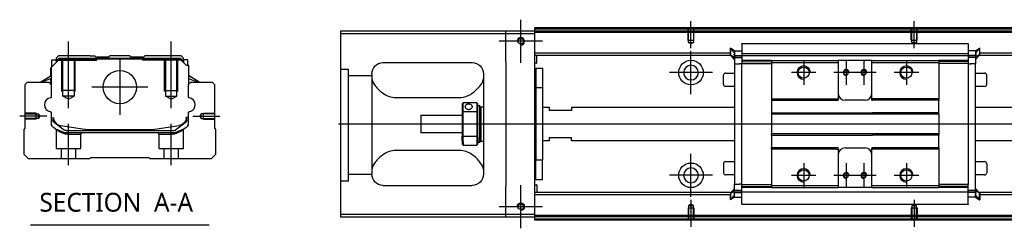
# Model space of a CAD drawing. Header units: millimetres. Extents: x -386 to 3135, y -1989 to 860.
# Tile 11 of 16: x -386 to 56, y -845 to -752. Entities that reach past the tile are written whole.
import ezdxf
from ezdxf.lldxf.tags import DXFTag

# ---------------------------------------------------------------- set-up
doc = ezdxf.new("R2010")
doc.units = ezdxf.units.MM
doc.layers.get('0').update_dxf_attribs({"linetype": 'CONTINUOUS'})
doc.styles.add('CHN', font='msjhbd.ttf')
tags = doc.linetypes.add('DASHED', pattern=[25.72, 12.86, -12.86]).pattern_tags.tags
tags[6:7] = [DXFTag(74, 4), DXFTag(75, 0), DXFTag(340, '0'), DXFTag(46, 0.0), DXFTag(50, 0.0), DXFTag(44, 0.0), DXFTag(45, 0.0)]
tags[4:5] = [DXFTag(74, 4), DXFTag(75, 0), DXFTag(340, '0'), DXFTag(46, 0.0), DXFTag(50, 0.0), DXFTag(44, 0.0), DXFTag(45, 0.0)]

msp = doc.modelspace()

# ---------------------------------------------------------------- linework, layer by layer
at = {"ltscale": 0.2}
for p, q in [((-161.07, -770.81), (-161.07, -751.51)), ((-84.82, -764.3), (-84.82, -752.16)), ((15.18, -764.3), (15.18, -752.16)), ((-363.71, -791.05), (-363.71, -761.23)), ((-317.71, -791.05), (-317.71, -761.23)), ((-151.42, -761.16), (-170.72, -761.16)), ((-84.82, -784.81), (-84.82, -765.51)), ((-340.71, -769.17), (-340.71, -794.12)), ((-34.32, -769.66), (-34.32, -780.66)), ((-15.32, -769.66), (-15.32, -780.66)), ((-7.32, -769.66), (-7.32, -780.66)), ((11.68, -769.66), (11.68, -780.66)), ((-75.17, -775.16), (-94.47, -775.16)), ((-28.82, -775.16), (-39.82, -775.16)), ((-9.82, -775.16), (-20.82, -775.16)), ((-1.82, -775.16), (-12.82, -775.16)), ((17.18, -775.16), (6.18, -775.16)), ((-328.24, -781.64), (-353.19, -781.64)), ((-373.43, -794.64), (-385.58, -794.64)), ((-363.66, -816.64), (-363.66, -798.14)), ((-317.76, -816.64), (-317.76, -798.14)), ((-307.99, -794.64), (-295.85, -794.64)), ((-84.82, -830.76), (-84.82, -811.46)), ((-34.32, -815.66), (-34.32, -826.66)), ((-15.32, -815.66), (-15.32, -826.66)), ((-7.32, -815.66), (-7.32, -826.66)), ((11.68, -815.66), (11.68, -826.66)), ((-75.17, -821.11), (-94.47, -821.11)), ((-28.82, -821.16), (-39.82, -821.16)), ((-9.82, -821.16), (-20.82, -821.16)), ((-1.82, -821.16), (-12.82, -821.16)), ((17.18, -821.16), (6.18, -821.16)), ((-161.07, -844.81), (-161.07, -825.51)), ((-84.82, -832.01), (-84.82, -844.16)), ((15.18, -832.01), (15.18, -844.16)), ((-151.42, -835.16), (-170.72, -835.16))]:
    msp.add_line(p, q, dxfattribs=at)
at = {"linetype": 'Continuous'}
for p, q in [((-167.82, -756.66), (-241.82, -756.66)), ((-241.82, -756.66), (-241.82, -838.66)), ((-241.82, -757.66), (-167.82, -757.66)), ((-167.82, -757.66), (-167.82, -756.66)), ((-154.82, -756.66), (-167.82, -756.66)), ((-167.82, -757.66), (-154.82, -757.66)), ((-167.82, -770.16), (-167.82, -757.66)), ((-154.82, -755.66), (-154.82, -755.16)), ((116.06, -755.66), (-154.82, -755.66)), ((-154.82, -756.66), (-154.82, -755.66)), ((-154.82, -757.66), (-154.82, -756.66)), ((115.82, -756.66), (-154.82, -756.66)), ((-154.82, -838.66), (-154.82, -757.66)), ((-62.07, -762.2), (39.43, -762.2)), ((-62.07, -762.25), (-62.07, -767.56)), ((39.43, -762.25), (39.43, -767.56)), ((-67.17, -766.48), (-154.82, -766.48)), ((-67.17, -767.48), (-154.82, -767.48)), ((-153.82, -770.8), (-153.82, -767.48)), ((-67.07, -764.28), (-67.17, -764.28)), ((-67.17, -766.82), (-67.17, -764.28)), ((-67.17, -764.38), (-65.27, -766.36)), ((-67.17, -767.18), (-67.17, -766.82)), ((-67.17, -767.18), (-67.07, -767.18)), ((-67.17, -767.28), (-67.17, -767.18)), ((-65.27, -769.26), (-67.17, -767.28)), ((-65.27, -765.44), (-67.07, -764.28)), ((-67.07, -764.28), (-67.07, -766.82)), ((-67.07, -767.18), (-67.07, -766.82)), ((-67.07, -767.18), (-65.27, -768.33)), ((-65.4, -767.48), (-62.08, -767.48)), ((-65.27, -765.44), (-62.07, -765.44)), ((-65.27, -767.42), (-65.27, -768.48)), ((-62.07, -766.63), (39.43, -766.63)), ((42.63, -765.44), (39.43, -765.44)), ((39.44, -766.48), (39.43, -766.48)), ((42.75, -767.48), (39.44, -767.48)), ((42.63, -765.44), (44.43, -764.28)), ((44.53, -764.38), (42.63, -766.36)), ((44.43, -767.18), (42.63, -768.33)), ((42.63, -769.26), (44.53, -767.28)), ((42.63, -767.42), (42.63, -768.48)), ((44.43, -764.28), (44.53, -764.28)), ((44.43, -764.28), (44.43, -766.82)), ((44.43, -767.18), (44.43, -766.82)), ((44.53, -767.18), (44.43, -767.18)), ((44.53, -766.82), (44.53, -764.28)), ((163.45, -766.48), (44.53, -766.48)), ((44.53, -767.18), (44.53, -766.82)), ((44.53, -767.28), (44.53, -767.18)), ((163.21, -767.48), (44.53, -767.48)), ((-371.59, -773.09), (-367.69, -769.19)), ((-371.19, -769.49), (-369.19, -769.49)), ((-371.19, -772.69), (-371.19, -769.49)), ((-368.19, -767.64), (-369.19, -768.64)), ((-369.19, -768.64), (-369.19, -769.49)), ((-369.19, -769.49), (-369.19, -770.69)), ((-368.69, -769.64), (-369.19, -769.64)), ((-368.69, -769.56), (-367.83, -768.69)), ((-368.69, -770.19), (-368.69, -769.56)), ((-368.46, -769.65), (-368.69, -769.56)), ((-368.46, -769.65), (-367.73, -768.92)), ((-368.46, -769.96), (-368.46, -769.65)), ((-354.01, -767.64), (-368.19, -767.64)), ((-367.83, -768.69), (-313.6, -768.69)), ((-367.73, -768.92), (-367.83, -768.69)), ((-367.73, -768.92), (-313.69, -768.92)), ((-313.73, -769.19), (-367.69, -769.19)), ((-354.01, -767.64), (-351.91, -767.64)), ((-351.91, -767.64), (-351.36, -768.19)), ((-351.36, -768.19), (-351.01, -768.19)), ((-345.71, -768.19), (-351.01, -768.19)), ((-351.01, -768.69), (-351.01, -768.19)), ((-345.71, -768.19), (-345.16, -767.64)), ((-336.26, -767.64), (-345.16, -767.64)), ((-335.71, -768.19), (-336.26, -767.64)), ((-330.41, -768.19), (-335.71, -768.19)), ((-330.41, -768.19), (-330.06, -768.19)), ((-330.41, -768.69), (-330.41, -768.19)), ((-330.06, -768.19), (-329.51, -767.64)), ((-330.06, -768.19), (-329.51, -767.64)), ((-327.41, -767.64), (-329.51, -767.64)), ((-329.51, -767.64), (-329.51, -767.64)), ((-313.23, -767.64), (-327.41, -767.64)), ((-311.03, -771.89), (-313.73, -769.19)), ((-313.69, -768.92), (-313.6, -768.69)), ((-312.96, -769.65), (-313.69, -768.92)), ((-312.73, -769.56), (-313.6, -768.69)), ((-312.23, -768.64), (-313.23, -767.64)), ((-312.96, -769.65), (-312.73, -769.56)), ((-312.96, -769.96), (-312.96, -769.65)), ((-312.73, -770.19), (-312.73, -769.56)), ((-312.23, -769.64), (-312.73, -769.64)), ((-312.23, -769.49), (-312.23, -768.64)), ((-310.23, -769.49), (-312.23, -769.49)), ((-312.23, -769.49), (-312.23, -770.69)), ((-311.03, -771.89), (-309.88, -771.89)), ((-310.23, -771.89), (-310.23, -769.49)), ((-310.23, -769.49), (-310.23, -769.49)), ((-309.88, -771.89), (-309.88, -779.14)), ((-309.88, -771.89), (-309.83, -771.89)), ((-309.83, -776.54), (-309.83, -771.89)), ((-309.83, -771.89), (-309.73, -771.89)), ((-309.73, -776.6), (-309.73, -771.89)), ((-222.82, -770.66), (-182.82, -770.66)), ((-167.82, -770.16), (-167.82, -826.16)), ((-154.02, -771), (-154.82, -771)), ((-65.27, -768.33), (-62.07, -768.33)), ((-65.27, -768.48), (-65.27, -771.18)), ((-65.27, -771.18), (-63.07, -771.18)), ((-65.27, -771.18), (-65.27, -825.14)), ((-62.07, -771.18), (-63.07, -771.18)), ((-62.07, -767.68), (-62.07, -767.56)), ((-62.07, -767.68), (-62.07, -769.68)), ((39.43, -767.68), (-62.07, -767.68)), ((-48.82, -769.68), (-62.07, -769.68)), ((-62.07, -769.68), (-62.07, -770.41)), ((-62.07, -770.41), (-48.82, -770.18)), ((-62.07, -770.41), (-62.07, -771.14)), ((-62.07, -771.14), (-48.82, -771.04)), ((-62.07, -825.18), (-62.07, -771.14)), ((-48.82, -769.68), (-48.82, -770.68)), ((-48.82, -770.68), (-48.82, -786.96)), ((-19.07, -769.68), (-18.82, -769.68)), ((-19.07, -770.68), (-18.82, -770.68)), ((-18.82, -769.68), (-18.82, -770.68)), ((-3.82, -769.68), (-18.82, -769.68)), ((-18.82, -770.68), (-18.82, -786.96)), ((-3.82, -769.68), (26.18, -769.68)), ((-3.82, -770.68), (-3.82, -769.68)), ((-3.82, -770.68), (26.18, -770.68)), ((-3.82, -786.96), (-3.82, -770.68)), ((26.18, -769.68), (26.18, -770.68)), ((39.43, -769.68), (26.18, -769.68)), ((39.43, -770.41), (26.18, -770.18)), ((26.18, -770.68), (26.18, -786.96)), ((39.43, -771.14), (26.18, -771.04)), ((39.43, -767.68), (39.43, -767.56)), ((39.43, -767.68), (39.43, -767.56)), ((39.43, -767.68), (39.43, -769.68)), ((42.63, -768.33), (39.43, -768.33)), ((39.43, -769.68), (39.43, -770.41)), ((39.43, -770.41), (39.43, -771.14)), ((39.43, -771.14), (39.43, -825.18)), ((39.43, -771.18), (40.43, -771.18)), ((42.63, -771.18), (40.43, -771.18)), ((42.63, -768.48), (42.63, -771.18)), ((42.63, -827.99), (42.63, -771.18)), ((-371.69, -776.6), (-371.69, -773.19)), ((-371.59, -776.54), (-371.59, -773.09)), ((-371.54, -773.04), (-371.54, -779.14)), ((-227.82, -775.66), (-227.82, -820.66)), ((-177.82, -775.66), (-177.82, -820.66)), ((-154.32, -773.16), (-151.32, -773.16)), ((-154.32, -773.16), (-154.32, -781.91)), ((-151.32, -773.16), (-151.32, -781.91)), ((-69.32, -775.38), (-65.27, -775.38)), ((42.63, -775.38), (46.68, -775.38)), ((-382.21, -779.64), (-383.21, -780.64)), ((-383.21, -780.64), (-383.21, -800.09)), ((-372.39, -779.64), (-382.21, -779.64)), ((-376.6, -779.64), (-371.54, -776.51)), ((-371.54, -777.85), (-376.05, -779.64)), ((-371.39, -780.64), (-372.39, -779.64)), ((-371.69, -780.34), (-371.69, -777.91)), ((-371.59, -780.44), (-371.59, -777.87)), ((-371.39, -785.96), (-371.39, -780.64)), ((-309.03, -779.64), (-310.03, -780.64)), ((-310.03, -780.64), (-310.03, -785.96)), ((-304.82, -779.64), (-309.88, -776.51)), ((-309.88, -777.85), (-305.37, -779.64)), ((-309.83, -780.44), (-309.83, -777.87)), ((-304.82, -779.64), (-309.73, -776.6)), ((-309.73, -780.34), (-309.73, -777.91)), ((-299.21, -779.64), (-309.03, -779.64)), ((-298.21, -780.64), (-299.21, -779.64)), ((-298.21, -800.09), (-298.21, -780.64)), ((-70.32, -780.38), (-70.32, -776.38)), ((-70.32, -776.38), (-70.32, -776.38)), ((47.68, -780.38), (47.68, -776.38)), ((-154.82, -783.75), (-154.32, -783.75)), ((-151.32, -781.91), (-154.32, -781.91)), ((-154.32, -781.91), (-154.32, -814.41)), ((-151.32, -781.91), (-151.32, -814.41)), ((-65.27, -781.38), (-69.32, -781.38)), ((46.68, -781.38), (42.63, -781.38)), ((-217.82, -786.25), (-187.82, -786.25)), ((-187.32, -789.16), (-187.32, -792.75)), ((-180.82, -788.66), (-186.82, -788.66)), ((-186.82, -792.61), (-186.82, -788.66)), ((-180.82, -788.66), (-180.82, -792.61)), ((-180.32, -792.75), (-180.32, -789.16)), ((-154.32, -786.75), (-154.82, -786.75)), ((-48.82, -786.96), (-19.93, -786.96)), ((-48.82, -786.96), (-48.82, -787.51)), ((-48.82, -787.51), (-18.82, -787.51)), ((-48.82, -787.51), (-48.82, -793.16)), ((-18.82, -786.96), (-18.82, -787.51)), ((-6.82, -787.51), (-15.82, -787.51)), ((-3.82, -787.51), (-3.82, -786.96)), ((-3.82, -787.51), (-3.57, -787.51)), ((12.43, -787.51), (-3.57, -787.51)), ((26.18, -787.51), (12.43, -787.51)), ((26.18, -786.96), (26.18, -787.51)), ((26.18, -793.16), (26.18, -787.51)), ((-371.39, -797.58), (-371.39, -793.18)), ((-310.03, -793.18), (-310.03, -797.58)), ((-187.32, -792.75), (-187.32, -803.57)), ((-186.82, -803.7), (-186.82, -792.61)), ((-186.82, -792.61), (-180.82, -792.61)), ((-180.82, -792.61), (-180.82, -803.7)), ((-180.32, -789.91), (-179.62, -789.91)), ((-180.32, -803.57), (-180.32, -792.75)), ((-179.62, -789.91), (-179.32, -790.21)), ((-179.62, -789.91), (-179.62, -803.99)), ((-179.32, -803.78), (-179.32, -790.21)), ((-179.32, -791.01), (-178.82, -790.51)), ((-178.82, -790.51), (-177.82, -790.51)), ((-178.82, -805.81), (-178.82, -790.51)), ((-151.32, -790.66), (-148.32, -790.66)), ((-148.32, -790.66), (-148.32, -792.16)), ((-138.32, -792.16), (-148.32, -792.16)), ((-138.32, -790.66), (-65.27, -790.66)), ((-138.32, -790.66), (-138.32, -792.16)), ((-48.82, -793.16), (-3.57, -793.16)), ((-48.82, -793.16), (-48.82, -793.71)), ((26.18, -793.71), (-48.82, -793.71)), ((-48.82, -793.71), (-48.82, -802.61)), ((12.43, -793.16), (-3.57, -793.16)), ((26.18, -793.16), (12.43, -793.16)), ((26.18, -793.71), (26.18, -793.16)), ((26.18, -793.71), (26.18, -802.61)), ((42.63, -790.66), (157.62, -790.66)), ((-370.69, -795.3), (-370.69, -796.38)), ((-370.39, -795.3), (-370.39, -796.34)), ((-370, -797.64), (-370.07, -797.59)), ((-365.59, -800.86), (-370, -797.64)), ((-311.42, -797.64), (-315.84, -800.86)), ((-311.35, -797.59), (-311.42, -797.64)), ((-310.03, -795.3), (-311.03, -795.3)), ((-311.03, -795.3), (-311.03, -796.34)), ((-310.73, -796.38), (-310.73, -795.3)), ((-205.82, -794.16), (-187.32, -794.16)), ((-205.82, -794.16), (-205.82, -802.16)), ((-383.21, -800.09), (-383.71, -800.59)), ((-383.71, -800.59), (-383.71, -811.64)), ((-367.32, -798.77), (-356.41, -800.51)), ((-364.7, -801.14), (-316.72, -801.14)), ((-317.22, -802.14), (-364.2, -802.14)), ((-354.76, -800.64), (-326.66, -800.64)), ((-325.01, -800.51), (-314.1, -798.77)), ((-311.89, -800.35), (-315.31, -801.76)), ((-297.71, -800.59), (-298.21, -800.09)), ((-297.71, -811.64), (-297.71, -800.59)), ((-187.32, -802.16), (-205.82, -802.16)), ((26.18, -802.61), (-48.82, -802.61)), ((-48.82, -803.16), (-48.82, -802.61)), ((26.18, -802.61), (26.18, -803.16)), ((-187.32, -805.58), (-187.32, -803.57)), ((-187.32, -805.58), (-187.32, -807.16)), ((-180.82, -803.7), (-186.82, -803.7)), ((-186.82, -805.94), (-186.82, -803.7)), ((-186.82, -805.94), (-186.82, -807.66)), ((-180.82, -803.7), (-180.82, -805.94)), ((-180.82, -805.94), (-180.82, -807.66)), ((-180.32, -807.16), (-180.32, -803.57)), ((-179.62, -806.41), (-180.32, -806.41)), ((-179.62, -806.41), (-179.62, -803.99)), ((-179.32, -806.11), (-179.62, -806.41)), ((-179.32, -803.78), (-179.32, -806.11)), ((-179.32, -805.31), (-178.82, -805.81)), ((-178.82, -805.81), (-177.82, -805.81)), ((-148.32, -805.66), (-151.32, -805.66)), ((-148.32, -804.16), (-138.32, -804.16)), ((-148.32, -804.16), (-148.32, -805.66)), ((-138.32, -805.66), (-138.32, -804.16)), ((-65.27, -805.66), (-138.32, -805.66)), ((-48.82, -803.16), (-3.57, -803.16)), ((-48.82, -803.16), (-48.82, -808.81)), ((12.43, -803.16), (-3.57, -803.16)), ((26.18, -803.16), (12.43, -803.16)), ((26.18, -808.81), (26.18, -803.16)), ((154.01, -805.66), (42.63, -805.66)), ((-383.71, -811.64), (-381.71, -813.64)), ((-299.71, -813.64), (-297.71, -811.64)), ((-187.82, -810.06), (-217.82, -810.06)), ((-186.82, -807.66), (-180.82, -807.66)), ((-154.82, -809.56), (-154.32, -809.56)), ((-18.82, -808.81), (-48.82, -808.81)), ((-48.82, -809.36), (-48.82, -808.81)), ((-19.93, -809.36), (-48.82, -809.36)), ((-48.82, -809.36), (-48.82, -825.64)), ((-18.82, -808.81), (-18.82, -809.36)), ((-18.82, -809.36), (-18.82, -825.64)), ((-15.82, -808.81), (-6.82, -808.81)), ((-3.82, -809.36), (-3.82, -808.81)), ((-3.82, -825.64), (-3.82, -809.36)), ((12.43, -808.81), (-3.57, -808.81)), ((26.18, -808.81), (12.43, -808.81)), ((26.18, -808.81), (26.18, -809.36)), ((26.18, -809.36), (26.18, -825.64)), ((-381.71, -813.64), (-354.21, -813.64)), ((-354.21, -813.64), (-353.71, -813.14)), ((-353.71, -813.14), (-327.71, -813.14)), ((-327.71, -813.14), (-327.21, -813.64)), ((-327.21, -813.64), (-299.71, -813.64)), ((-154.32, -812.56), (-154.82, -812.56)), ((-151.32, -814.41), (-154.32, -814.41)), ((-154.32, -823.16), (-154.32, -814.41)), ((-151.32, -823.16), (-151.32, -814.41)), ((-70.32, -815.94), (-70.32, -819.94)), ((-69.32, -814.94), (-65.27, -814.94)), ((42.63, -814.94), (46.68, -814.94)), ((47.68, -815.94), (47.68, -819.94)), ((47.68, -819.94), (47.68, -819.94)), ((-151.32, -823.16), (-154.32, -823.16)), ((-65.27, -820.94), (-69.32, -820.94)), ((46.68, -820.94), (42.63, -820.94)), ((-222.82, -825.66), (-182.82, -825.66)), ((-167.82, -838.66), (-167.82, -826.16)), ((-154.82, -825.31), (-154.02, -825.31)), ((-67.17, -828.84), (-154.82, -828.84)), ((-153.82, -825.51), (-153.82, -828.84)), ((-65.27, -827.06), (-67.17, -829.04)), ((-67.17, -829.04), (-67.17, -829.14)), ((-67.17, -829.14), (-67.17, -829.49)), ((-67.17, -829.14), (-67.07, -829.14)), ((-67.07, -829.14), (-65.27, -827.99)), ((-67.07, -829.14), (-67.07, -829.49)), ((-65.4, -828.84), (-62.08, -828.84)), ((-65.27, -827.84), (-65.27, -825.14)), ((-65.27, -825.14), (-63.07, -825.14)), ((-65.27, -828.89), (-65.27, -827.84)), ((-65.27, -827.99), (-62.07, -827.99)), ((-62.07, -825.14), (-63.07, -825.14)), ((-62.07, -825.91), (-62.07, -825.18)), ((-62.07, -825.18), (-48.82, -825.28)), ((-62.07, -825.91), (-48.82, -826.14)), ((-62.07, -826.64), (-62.07, -825.91)), ((-62.07, -828.64), (-62.07, -826.64)), ((-48.86, -826.64), (-62.07, -826.64)), ((39.43, -828.64), (-62.07, -828.64)), ((-62.07, -834.07), (-62.07, -828.64)), ((-62.07, -828.64), (-62.07, -828.76)), ((-48.82, -825.64), (-48.82, -826.64)), ((-19.07, -825.64), (-18.82, -825.64)), ((-19.07, -826.64), (-18.82, -826.64)), ((-18.82, -825.64), (-18.82, -826.64)), ((-3.82, -826.64), (-18.82, -826.64)), ((-3.82, -825.64), (26.18, -825.64)), ((-3.82, -826.64), (-3.82, -825.64)), ((-3.82, -826.64), (26.18, -826.64)), ((39.43, -825.18), (26.18, -825.28)), ((26.18, -825.64), (26.18, -826.64)), ((39.43, -825.91), (26.18, -826.14)), ((39.43, -826.64), (26.18, -826.64)), ((39.43, -826.64), (39.43, -825.14)), ((39.43, -828.64), (39.43, -826.64)), ((42.63, -827.99), (39.43, -827.99)), ((39.43, -828.64), (39.43, -828.76)), ((39.43, -828.64), (39.43, -828.76)), ((39.43, -834.07), (39.43, -828.76)), ((42.75, -828.84), (39.44, -828.84)), ((42.63, -827.06), (44.53, -829.04)), ((42.63, -828.89), (42.63, -827.84)), ((44.43, -829.14), (42.63, -827.99)), ((44.43, -829.14), (44.43, -829.49)), ((44.53, -829.14), (44.43, -829.14)), ((148.42, -828.84), (44.53, -828.84)), ((44.53, -829.04), (44.53, -829.14)), ((44.53, -829.14), (44.53, -829.49)), ((-67.17, -829.84), (-154.82, -829.84)), ((-67.17, -829.49), (-67.17, -832.03)), ((-67.17, -831.93), (-65.27, -829.95)), ((-67.07, -832.03), (-67.17, -832.03)), ((-67.07, -832.03), (-67.07, -829.49)), ((-65.27, -830.88), (-67.07, -832.03)), ((-65.27, -830.88), (-62.07, -830.88)), ((42.63, -830.88), (39.43, -830.88)), ((44.53, -831.93), (42.63, -829.95)), ((42.63, -830.88), (44.43, -832.03)), ((44.43, -832.03), (44.43, -829.49)), ((44.43, -832.03), (44.53, -832.03)), ((44.53, -829.49), (44.53, -832.03)), ((148.18, -829.84), (44.53, -829.84)), ((39.43, -834.12), (-62.07, -834.12)), ((-241.82, -838.66), (-241.82, -839.66)), ((-167.82, -838.66), (-241.82, -838.66)), ((-241.82, -839.66), (-167.82, -839.66)), ((-167.82, -839.66), (-167.82, -838.66)), ((-154.82, -838.66), (-167.82, -838.66)), ((-167.82, -839.66), (-154.82, -839.66)), ((-154.82, -839.66), (-154.82, -838.66)), ((95.82, -839.66), (-154.82, -839.66)), ((-154.82, -840.66), (-154.82, -839.66)), ((95.58, -840.66), (-154.82, -840.66)), ((-154.82, -841.16), (-154.82, -840.66))]:
    msp.add_line(p, q, dxfattribs=at)
at = {"linetype": 'DASHED'}
for p, q in [((385.18, -757.16), (-154.82, -757.16)), ((-62.07, -762.25), (-62.07, -762.2)), ((39.43, -762.25), (39.43, -762.2)), ((-368.69, -769.64), (-351.01, -769.64)), ((-351.36, -769.64), (-351.36, -768.19)), ((-351.01, -769.64), (-351.01, -768.69)), ((-330.41, -769.64), (-330.41, -768.69)), ((-312.73, -769.64), (-330.41, -769.64)), ((-330.06, -769.64), (-330.06, -768.19)), ((-312.23, -769.64), (-312.23, -769.49)), ((-310.23, -771.64), (-310.23, -771.64)), ((-63.07, -768.48), (-65.27, -768.48)), ((-62.07, -768.48), (-62.57, -768.48)), ((-62.07, -768.98), (-62.07, -768.98)), ((39.43, -768.98), (39.43, -768.98)), ((-309.67, -776.64), (-309.67, -776.64)), ((-48.85, -778.36), (-48.82, -778.36)), ((-369.21, -800.82), (-369.21, -809.14)), ((-364.16, -802.64), (-358.21, -802.64)), ((-358.21, -802.64), (-357.71, -802.14)), ((-358.21, -809.14), (-358.21, -802.64)), ((-323.76, -802.14), (-323.26, -802.64)), ((-323.26, -802.64), (-323.26, -809.14)), ((-323.26, -802.64), (-317.27, -802.64)), ((-312.26, -809.14), (-312.26, -800.84)), ((-369.21, -809.14), (-363.71, -809.14)), ((-367.01, -809.14), (-367.01, -813.64)), ((-363.71, -809.14), (-358.21, -809.14)), ((-360.41, -813.64), (-360.41, -809.14)), ((-323.26, -809.14), (-312.26, -809.14)), ((-321.06, -809.14), (-321.06, -813.64)), ((-314.46, -813.64), (-314.46, -809.14)), ((-238.32, -823.68), (-241.82, -823.68)), ((-63.07, -827.84), (-65.27, -827.84)), ((-62.07, -827.84), (-62.57, -827.84)), ((-62.07, -827.34), (-62.07, -827.34)), ((39.43, -827.34), (39.43, -827.34)), ((39.43, -827.84), (39.93, -827.84)), ((-62.07, -834.07), (-62.07, -834.12)), ((39.43, -834.07), (39.43, -834.12)), ((95.94, -839.16), (-154.82, -839.16))]:
    msp.add_line(p, q, dxfattribs=at)
at = {"linetype": 'DASHED', "ltscale": 0.1}
for p, q in [((-86.12, -760.66), (-86.12, -755.66)), ((-85.9, -761.66), (-85.9, -755.66)), ((-83.75, -755.66), (-83.75, -761.66)), ((-83.52, -760.66), (-83.52, -755.66)), ((13.88, -760.66), (13.88, -755.66)), ((14.1, -761.66), (14.1, -755.66)), ((16.25, -755.66), (16.25, -761.66)), ((16.48, -760.66), (16.48, -755.66)), ((-86.12, -760.66), (-83.52, -760.66)), ((-84.82, -762.3), (-85.9, -761.66)), ((-85.9, -761.66), (-83.75, -761.66)), ((-83.75, -761.66), (-84.82, -762.3)), ((13.88, -760.66), (16.48, -760.66)), ((15.18, -762.3), (14.1, -761.66)), ((14.1, -761.66), (16.25, -761.66)), ((16.25, -761.66), (15.18, -762.3)), ((-366.71, -783.64), (-366.71, -769.64)), ((-366.21, -785.64), (-366.21, -769.64)), ((-361.21, -769.64), (-361.21, -785.64)), ((-360.71, -783.64), (-360.71, -769.64)), ((-320.71, -783.64), (-320.71, -769.64)), ((-320.21, -769.64), (-320.21, -785.64)), ((-315.21, -785.64), (-315.21, -769.64)), ((-314.71, -783.64), (-314.71, -769.64)), ((-360.71, -783.19), (-366.71, -783.19)), ((-320.71, -783.19), (-314.71, -783.19)), ((-361.21, -785.64), (-366.21, -785.64)), ((-363.71, -787.09), (-366.21, -785.64)), ((-363.71, -787.09), (-361.21, -785.64)), ((-320.21, -785.64), (-315.21, -785.64)), ((-317.71, -787.09), (-320.21, -785.64)), ((-317.71, -787.09), (-315.21, -785.64)), ((-378.21, -793.34), (-383.21, -793.34)), ((-383.21, -793.57), (-377.22, -793.57)), ((-378.21, -795.94), (-378.21, -793.34)), ((-377.22, -793.57), (-376.57, -794.64)), ((-377.22, -795.72), (-377.22, -793.57)), ((-304.21, -793.57), (-304.85, -794.64)), ((-298.21, -793.57), (-304.21, -793.57)), ((-304.21, -795.72), (-304.21, -793.57)), ((-303.21, -795.94), (-303.21, -793.34)), ((-303.21, -793.34), (-298.21, -793.34)), ((-377.22, -795.72), (-383.21, -795.72)), ((-378.21, -795.94), (-383.21, -795.94)), ((-376.57, -794.64), (-377.22, -795.72)), ((-304.85, -794.64), (-304.21, -795.72)), ((-304.21, -795.72), (-298.21, -795.72)), ((-303.21, -795.94), (-298.21, -795.94)), ((-86.12, -835.66), (-83.52, -835.66)), ((-86.12, -835.66), (-86.12, -840.66)), ((-84.82, -834.02), (-85.9, -834.66)), ((-85.9, -834.66), (-85.9, -840.66)), ((-85.9, -834.66), (-83.75, -834.66)), ((-83.75, -834.66), (-84.82, -834.02)), ((-83.75, -840.66), (-83.75, -834.66)), ((-83.52, -835.66), (-83.52, -840.66)), ((13.88, -835.66), (16.48, -835.66)), ((13.88, -835.66), (13.88, -840.66)), ((15.18, -834.02), (14.1, -834.66)), ((14.1, -834.66), (14.1, -840.66)), ((14.1, -834.66), (16.25, -834.66)), ((16.25, -834.66), (15.18, -834.02)), ((16.25, -840.66), (16.25, -834.66)), ((16.48, -835.66), (16.48, -840.66))]:
    msp.add_line(p, q, dxfattribs=at)
at = {"linetype": 'DASHED', "ltscale": 0.3}
for p, q in [((-241.82, -773.68), (-238.32, -773.68)), ((-238.32, -823.68), (-238.32, -773.68)), ((-227.82, -776.68), (-238.32, -776.68)), ((-227.82, -820.68), (-238.32, -820.68))]:
    msp.add_line(p, q, dxfattribs=at)
for p, q in [((399.18, -798.2), (-242.82, -798.16)), ((-380.73, -843.27), (-300.68, -843.27))]:
    msp.add_line(p, q)
for centre in [(-161.07, -761.16), (-161.07, -835.16)]:
    msp.add_circle(centre, 1.25)
at = {"linetype": 'Continuous'}
for centre, radius in [((-84.82, -775.16), 5.5), ((-340.71, -781.64), 7.47), ((-34.32, -775.16), 2.5), ((11.68, -775.16), 2.5), ((-84.82, -821.11), 5.5), ((-34.32, -821.16), 2.5), ((11.68, -821.16), 2.5)]:
    msp.add_circle(centre, radius, dxfattribs=at)
at = {"linetype": 'Continuous', "extrusion": (0, 0, -1)}
for centre, radius in [((84.82, -775.16), 3.3), ((15.32, -775.16), 1.05), ((7.32, -775.16), 1.05), ((15.32, -821.16), 1.05), ((7.32, -821.16), 1.05)]:
    msp.add_circle(centre, radius, dxfattribs=at)
at = {"linetype": 'Continuous', "extrusion": (-6.12303e-17, 0, -1)}
msp.add_circle((84.82, -821.11), 3.3, dxfattribs=at)
at = {"linetype": 'Continuous'}
for centre, radius, start, end in [((-161.07, -761.16), 1.65, 270, 180), ((-154.02, -770.8), 0.2, 270, 0), ((-69.32, -776.38), 1, 90, 180), ((46.68, -776.38), 1, 0, 90), ((-69.32, -780.38), 1, 180, 270), ((46.68, -780.38), 1, 270, 0), ((-15.82, -784.51), 3, 180, 270), ((-6.82, -784.51), 3, 270, 360), ((-371.89, -785.96), 0.5, 285.1919, 0), ((-309.53, -785.96), 0.5, 180, 254.8081), ((-371.89, -793.18), 0.5, 0, 74.8081), ((-309.53, -793.18), 0.5, 105.1919, 180), ((-366.69, -794.82), 4, 202.3316, 260.9414), ((-314.73, -794.82), 4, 337.6678, 353.1681), ((-314.73, -794.82), 3.77, 349.0413, 352.7469), ((-354.76, -790.14), 10.5, 260.9414, 270), ((-326.66, -790.14), 10.5, 270, 279.0586), ((-316.72, -799.64), 1.5, 270, 306.0274), ((-15.82, -811.81), 3, 90, 180), ((-6.82, -811.81), 3, 0, 90), ((-69.32, -815.94), 1, 90, 180), ((46.68, -815.94), 1, 0, 90), ((-69.32, -819.94), 1, 180, 270), ((46.68, -819.94), 1, 270, 0), ((-154.02, -825.51), 0.2, 0, 90)]:
    msp.add_arc(centre, radius, start, end, dxfattribs=at)
at = {"linetype": 'Continuous', "extrusion": (-6.12303e-17, 0, -1)}
for centre, radius, start, end in [((222.82, -775.66), 5, 0, 90), ((182.82, -775.66), 5, 90, 180), ((222.82, -820.66), 5, 270, 0), ((182.82, -820.66), 5, 180, 270), ((161.07, -835.16), 1.65, 0, 270)]:
    msp.add_arc(centre, radius, start, end, dxfattribs=at)
for centre, radius, start, end in [((-34.32, -775.16), 3, 0, 270), ((-15.32, -775.16), 1.3, 0, 270), ((-7.32, -775.16), 1.3, 0, 270), ((11.68, -775.16), 3, 0, 270), ((-371.27, -789.57), 3.17, 98.9371, 261.0629), ((-310.15, -789.57), 3.17, 278.9371, 81.0629), ((-34.32, -821.16), 3, 0, 270), ((-15.32, -821.16), 1.3, 0, 270), ((-7.32, -821.16), 1.3, 0, 270), ((11.68, -821.16), 3, 0, 270)]:
    msp.add_arc(centre, radius, start, end)
at = {"linetype": 'Continuous', "extrusion": (0, 0, -1)}
for centre, radius, start, end in [((368.39, -797.58), 3, 292.4327, 0), ((369.19, -796.38), 1.5, 306.0274, 0), ((366.69, -794.82), 4, 337.6678, 353.1681), ((366.69, -794.82), 3.77, 349.0413, 352.7469), ((314.73, -794.82), 4, 202.3316, 260.9414), ((313.03, -797.58), 3, 180, 247.5673), ((312.23, -796.38), 1.5, 180, 233.9726), ((364.2, -797.14), 5, 270, 292.4327), ((364.7, -799.64), 1.5, 270, 306.0274), ((317.22, -797.14), 5, 247.5673, 270)]:
    msp.add_arc(centre, radius, start, end, dxfattribs=at)
at = {"linetype": 'Continuous'}
for points, degree in [([(116.18, -755.16), (-154.82, -755.16)], 1), ([(-65.43, -767.13), (-65.42, -766.95), (-65.4, -766.77), (-65.38, -766.61)], 3), ([(-65.43, -767.26), (-65.42, -767.34), (-65.41, -767.41), (-65.39, -767.49)], 3), ([(42.79, -767.13), (42.77, -766.95), (42.75, -766.77), (42.74, -766.61)], 3), ([(42.78, -767.26), (42.77, -767.34), (42.76, -767.41), (42.75, -767.49)], 3), ([(-65.27, -768.48), (-64.27, -768.48)], 1), ([(-64.27, -768.48), (-62.07, -768.48)], 1), ([(-48.82, -769.68), (-19.07, -769.68)], 1), ([(-48.82, -770.68), (-19.07, -770.68)], 1), ([(42.63, -768.48), (39.43, -768.48)], 1), ([(-371.54, -779.14), (-371.54, -779.74)], 1), ([(-371.54, -779.74), (-371.54, -780.49)], 1), ([(-309.88, -779.14), (-309.88, -779.74)], 1), ([(-309.88, -779.74), (-309.88, -780.49)], 1), ([(-227.82, -777.87), (-227.82, -778.62), (-227.35, -779.59), (-226.58, -780.66)], 3), ([(-187.32, -789.16), (-187.16, -788.99), (-186.99, -788.83), (-186.82, -788.66)], 3), ([(-180.82, -788.66), (-180.66, -788.83), (-180.49, -788.99), (-180.32, -789.16)], 3), ([(-19.93, -786.96), (-18.93, -786.96)], 1), ([(-18.82, -786.96), (-18.93, -786.96)], 1), ([(-3.82, -786.96), (-3.57, -786.96)], 1), ([(12.43, -786.96), (-3.57, -786.96)], 1), ([(26.18, -786.96), (12.43, -786.96)], 1), ([(-186.82, -792.61), (-186.99, -792.66), (-187.16, -792.7), (-187.32, -792.75)], 3), ([(-180.82, -792.61), (-180.66, -792.66), (-180.49, -792.7), (-180.32, -792.75)], 3), ([(-186.82, -803.7), (-186.99, -803.66), (-187.16, -803.61), (-187.32, -803.57)], 3), ([(-186.82, -807.66), (-186.99, -807.49), (-187.16, -807.33), (-187.32, -807.16)], 3), ([(-180.82, -803.7), (-180.66, -803.66), (-180.49, -803.61), (-180.32, -803.57)], 3), ([(-180.32, -807.16), (-180.49, -807.33), (-180.66, -807.49), (-180.82, -807.66)], 3), ([(-19.93, -809.36), (-18.93, -809.36)], 1), ([(-18.82, -809.36), (-18.93, -809.36)], 1), ([(-3.82, -808.81), (-3.57, -808.81)], 1), ([(-3.82, -809.36), (-3.57, -809.36)], 1), ([(12.43, -809.36), (-3.57, -809.36)], 1), ([(26.18, -809.36), (12.43, -809.36)], 1), ([(-226.58, -815.66), (-227.35, -816.73), (-227.82, -817.7), (-227.82, -818.45)], 3), ([(-177.82, -818.45), (-177.82, -817.7), (-178.29, -816.73), (-179.07, -815.66)], 3), ([(-65.43, -829.06), (-65.42, -828.98), (-65.41, -828.9), (-65.39, -828.83)], 3), ([(-65.43, -829.19), (-65.42, -829.37), (-65.4, -829.55), (-65.38, -829.71)], 3), ([(-65.27, -827.84), (-64.27, -827.84)], 1), ([(-64.27, -827.84), (-62.07, -827.84)], 1), ([(-48.82, -825.64), (-35.07, -825.64)], 1), ([(-48.82, -826.64), (-35.07, -826.64)], 1), ([(-35.07, -825.64), (-34.07, -825.64)], 1), ([(-35.07, -826.64), (-34.07, -826.64)], 1), ([(-34.07, -825.64), (-19.07, -825.64)], 1), ([(-34.07, -826.64), (-19.07, -826.64)], 1), ([(42.63, -827.84), (39.43, -827.84)], 1), ([(42.78, -829.06), (42.77, -828.98), (42.76, -828.9), (42.75, -828.83)], 3), ([(95.46, -841.16), (-154.82, -841.16)], 1)]:
    msp.add_open_spline(points, degree=degree, dxfattribs=at)
for points, knots in [([(-65.43, -767.26), (-65.43, -767.24), (-65.43, -767.22), (-65.44, -767.17), (-65.43, -767.15), (-65.43, -767.13)], [0, 0, 0, 0, 0.477374, 0.477374, 1, 1, 1, 1]), ([(-65.27, -765.44), (-65.26, -765.45), (-65.26, -765.52), (-65.28, -765.74), (-65.3, -765.9), (-65.35, -766.28), (-65.37, -766.51), (-65.41, -766.88), (-65.42, -767), (-65.43, -767.13)], [0, 0, 0, 0, 0.287722, 0.287722, 0.57524, 0.57524, 0.866218, 0.866218, 1, 1, 1, 1]), ([(-65.39, -767.49), (-65.38, -767.57), (-65.37, -767.64), (-65.34, -767.85), (-65.32, -767.97), (-65.3, -768.16), (-65.29, -768.23), (-65.27, -768.31), (-65.27, -768.33), (-65.27, -768.33)], [0, 0, 0, 0, 0.160093, 0.160093, 0.46629, 0.46629, 0.769268, 0.769268, 1, 1, 1, 1]), ([(42.63, -765.44), (42.62, -765.45), (42.62, -765.52), (42.64, -765.74), (42.66, -765.9), (42.7, -766.28), (42.73, -766.51), (42.77, -766.88), (42.78, -767), (42.79, -767.13)], [0, 0, 0, 0, 0.287722, 0.287722, 0.57524, 0.57524, 0.866218, 0.866218, 1, 1, 1, 1]), ([(42.75, -767.49), (42.74, -767.57), (42.73, -767.64), (42.7, -767.85), (42.68, -767.97), (42.65, -768.16), (42.64, -768.23), (42.63, -768.31), (42.63, -768.33), (42.63, -768.33)], [0, 0, 0, 0, 0.160093, 0.160093, 0.46629, 0.46629, 0.769268, 0.769268, 1, 1, 1, 1]), ([(42.78, -767.26), (42.79, -767.24), (42.79, -767.22), (42.79, -767.17), (42.79, -767.15), (42.79, -767.13)], [0, 0, 0, 0, 0.477374, 0.477374, 1, 1, 1, 1]), ([(-226.58, -780.66), (-225.75, -781.8), (-224.62, -783.02), (-221.74, -785.23), (-219.89, -786.25), (-217.82, -786.25)], [0, 0, 0, 0, 0.5, 0.5, 1, 1, 1, 1]), ([(-187.82, -786.25), (-186.3, -786.25), (-184.88, -785.69), (-182.48, -784.23), (-181.49, -783.37), (-178.93, -780.76), (-177.82, -779.03), (-177.82, -777.87)], [0, 0, 0, 0, 0.25, 0.25, 0.5, 0.5, 1, 1, 1, 1]), ([(-182.77, -790.38), (-182.77, -790.25), (-182.8, -790.12), (-182.92, -789.89), (-183.01, -789.78), (-183.24, -789.6), (-183.38, -789.52), (-183.7, -789.4), (-183.87, -789.35), (-184.23, -789.3), (-184.42, -789.3), (-184.79, -789.32), (-184.97, -789.35), (-185.3, -789.45), (-185.45, -789.51), (-185.71, -789.68), (-185.82, -789.78), (-185.99, -789.99), (-186.04, -790.12), (-186.07, -790.29), (-186.07, -790.34), (-186.07, -790.38)], [0, 0, 0, 0, 0.106605, 0.106605, 0.21316, 0.21316, 0.320465, 0.320465, 0.42832, 0.42832, 0.535356, 0.535356, 0.641477, 0.641477, 0.748016, 0.748016, 0.855648, 0.855648, 0.963354, 0.963354, 1, 1, 1, 1]), ([(-186.07, -790.38), (-186.07, -790.51), (-186.04, -790.65), (-185.92, -790.9), (-185.83, -791.03), (-185.6, -791.25), (-185.46, -791.35), (-185.15, -791.51), (-184.97, -791.57), (-184.61, -791.63), (-184.42, -791.64), (-184.06, -791.61), (-183.88, -791.57), (-183.55, -791.44), (-183.39, -791.36), (-183.13, -791.15), (-183.02, -791.04), (-182.86, -790.78), (-182.8, -790.65), (-182.78, -790.47), (-182.77, -790.43), (-182.77, -790.38)], [0, 0, 0, 0, 0.106605, 0.106605, 0.21316, 0.21316, 0.320465, 0.320465, 0.42832, 0.42832, 0.535356, 0.535356, 0.641477, 0.641477, 0.748016, 0.748016, 0.855648, 0.855648, 0.963354, 0.963354, 1, 1, 1, 1]), ([(-217.82, -810.06), (-219.89, -810.06), (-221.74, -811.09), (-224.61, -813.29), (-225.75, -814.52), (-226.58, -815.66)], [0, 0, 0, 0, 0.5, 0.5, 1, 1, 1, 1]), ([(-179.07, -815.66), (-179.89, -814.52), (-181.02, -813.3), (-183.91, -811.09), (-185.76, -810.06), (-187.82, -810.06)], [0, 0, 0, 0, 0.5, 0.5, 1, 1, 1, 1]), ([(-65.43, -829.06), (-65.43, -829.08), (-65.43, -829.1), (-65.44, -829.14), (-65.43, -829.17), (-65.43, -829.19)], [0, 0, 0, 0, 0.477374, 0.477374, 1, 1, 1, 1]), ([(-65.27, -830.88), (-65.26, -830.86), (-65.26, -830.79), (-65.28, -830.57), (-65.3, -830.42), (-65.35, -830.03), (-65.37, -829.8), (-65.41, -829.44), (-65.42, -829.32), (-65.43, -829.19)], [0, 0, 0, 0, 0.287722, 0.287722, 0.57524, 0.57524, 0.866218, 0.866218, 1, 1, 1, 1]), ([(-65.39, -828.83), (-65.38, -828.75), (-65.37, -828.67), (-65.34, -828.47), (-65.32, -828.34), (-65.3, -828.15), (-65.29, -828.08), (-65.27, -828.01), (-65.27, -827.99), (-65.27, -827.99)], [0, 0, 0, 0, 0.160093, 0.160093, 0.46629, 0.46629, 0.769268, 0.769268, 1, 1, 1, 1]), ([(42.63, -830.88), (42.62, -830.86), (42.62, -830.79), (42.64, -830.57), (42.66, -830.42), (42.7, -830.03), (42.73, -829.8), (42.77, -829.44), (42.78, -829.32), (42.79, -829.19)], [0, 0, 0, 0, 0.287722, 0.287722, 0.57524, 0.57524, 0.866218, 0.866218, 1, 1, 1, 1]), ([(42.75, -828.83), (42.74, -828.75), (42.73, -828.67), (42.7, -828.47), (42.68, -828.34), (42.65, -828.15), (42.64, -828.08), (42.63, -828.01), (42.63, -827.99), (42.63, -827.99)], [0, 0, 0, 0, 0.160093, 0.160093, 0.46629, 0.46629, 0.769268, 0.769268, 1, 1, 1, 1]), ([(42.78, -829.06), (42.79, -829.08), (42.79, -829.1), (42.79, -829.14), (42.79, -829.17), (42.79, -829.19)], [0, 0, 0, 0, 0.477374, 0.477374, 1, 1, 1, 1])]:
    msp.add_open_spline(points, degree=3, knots=knots, dxfattribs=at)
for points in [[(-65.27, -766.36), (-65.27, -766.41), (-65.27, -767.42)], [(42.63, -766.36), (42.63, -766.41), (42.63, -767.42)], [(-65.27, -829.95), (-65.27, -829.91), (-65.27, -828.89)], [(42.63, -829.95), (42.63, -829.91), (42.63, -828.89)]]:
    msp.add_rational_spline(points, [1, 0.817576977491, 1], degree=2, dxfattribs=at)
at = {"linetype": 'DASHED'}
for points, degree in [([(-369.52, -800.35), (-369.21, -800.82)], 1), ([(-366.08, -802.23), (-366.11, -801.76)], 1), ([(-364.2, -802.14), (-364.16, -802.64)], 1), ([(-317.22, -802.14), (-317.24, -802.31), (-317.25, -802.48), (-317.27, -802.64)], 3), ([(-315.31, -801.76), (-315.34, -802.23)], 1), ([(-312.26, -800.84), (-311.96, -800.38)], 1)]:
    msp.add_open_spline(points, degree=degree, dxfattribs=at)
for points, degree, knots in [([(-369.52, -800.35), (-369.52, -800.36), (-368.6, -800.74), (-367.67, -801.12), (-366.11, -801.76)], 2, [0, 0, 0, 0.5, 0.5, 1, 1, 1]), ([(-369.21, -800.82), (-369.21, -800.82), (-369.21, -800.82), (-368.74, -801.03), (-367.43, -801.62), (-366.55, -802.02), (-366.08, -802.23)], 3, [0, 0, 0, 0, 0.000815, 0.486557, 0.726811, 1, 1, 1, 1]), ([(-366.08, -802.23), (-365.77, -802.35), (-365.18, -802.58), (-364.49, -802.62), (-364.16, -802.64)], 3, [0, 0, 0, 0, 0.515943, 1, 1, 1, 1]), ([(-317.27, -802.64), (-316.94, -802.62), (-316.25, -802.58), (-315.65, -802.35), (-315.34, -802.23)], 3, [0, 0, 0, 0, 0.484584, 1, 1, 1, 1]), ([(-315.34, -802.23), (-315.03, -802.08), (-314.42, -801.81), (-313.67, -801.47), (-312.67, -801.02), (-312.26, -800.84), (-312.26, -800.84)], 3, [0, 0, 0, 0, 0.185898, 0.357233, 0.514425, 1, 1, 1, 1])]:
    msp.add_open_spline(points, degree=degree, knots=knots, dxfattribs=at)

# ---------------------------------------------------------------- texts
at = {"insert": (-376.76, -833.24), "char_height": 8.4, "attachment_point": 4, "style": 'CHN'}
msp.add_mtext('SECTION  A-A ', dxfattribs=at)

doc.saveas('drawing.dxf')
